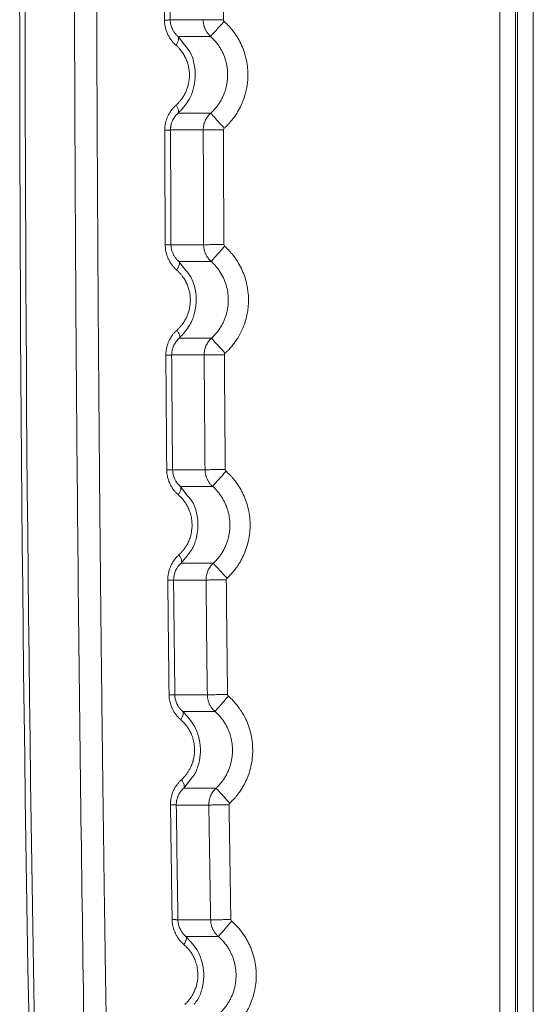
# Model space of a CAD drawing. Header units: millimetres. Extents: x 0 to 594, y 0 to 420.
# Tile 38 of 76: x 63 to 77, y 298 to 324. Entities that reach past the tile are written whole.
import ezdxf

# ---------------------------------------------------------------- set-up
doc = ezdxf.new("R2010")
doc.units = ezdxf.units.MM

msp = doc.modelspace()

# ---------------------------------------------------------------- linework, layer by layer
at = {"color": 7, "linetype": 'Continuous', "lineweight": 15}
for p, q in [((76.059, 352.309), (76.059, 240.307)), ((76.483, 352.309), (76.483, 240.307)), ((76.532, 352.309), (76.532, 240.307)), ((76.956, 352.309), (76.956, 240.304)), ((67.275, 323.779), (68.153, 323.779)), ((67.482, 323.332), (68.352, 323.332)), ((68.353, 321.288), (67.486, 321.288)), ((68.155, 320.842), (67.283, 320.842)), ((67.295, 317.783), (68.165, 317.783)), ((67.503, 317.338), (68.365, 317.338)), ((68.375, 315.291), (67.514, 315.291)), ((68.18, 314.844), (67.313, 314.844)), ((67.336, 311.786), (68.202, 311.786)), ((67.544, 311.342), (68.404, 311.342)), ((68.423, 309.294), (67.563, 309.294)), ((68.23, 308.847), (67.364, 308.847)), ((67.398, 305.789), (68.265, 305.788)), ((67.607, 305.345), (68.468, 305.345)), ((68.496, 303.298), (67.634, 303.298)), ((68.304, 302.85), (67.436, 302.85)), ((67.48, 299.79), (68.352, 299.79)), ((67.692, 299.348), (68.558, 299.348))]:
    msp.add_line(p, q, dxfattribs=at)
at = {"color": 8, "linetype": 'Continuous', "lineweight": 15}
for p, q in [((67.663, 323.096), (67.482, 323.332)), ((67.686, 317.1), (67.503, 317.338)), ((67.73, 311.103), (67.545, 311.343)), ((67.564, 309.293), (67.749, 309.53)), ((67.635, 303.297), (67.82, 303.536))]:
    msp.add_line(p, q, dxfattribs=at)
at = {"color": 7, "linetype": 'Continuous', "lineweight": 15, "flags": 128}
for points in [[(67.544, 311.342), (67.555, 311.327), (67.56, 311.307), (67.56, 311.283), (67.555, 311.255), (67.546, 311.223), (67.531, 311.19), (67.513, 311.154), (67.49, 311.118)], [(67.563, 309.294), (67.573, 309.309), (67.578, 309.329), (67.578, 309.353), (67.573, 309.381), (67.562, 309.412), (67.547, 309.446), (67.528, 309.481), (67.505, 309.516)], [(67.607, 305.345), (67.617, 305.331), (67.622, 305.312), (67.622, 305.288), (67.618, 305.261), (67.608, 305.23), (67.594, 305.197), (67.576, 305.162), (67.554, 305.126)], [(67.692, 299.348), (67.701, 299.334), (67.706, 299.315), (67.706, 299.292), (67.701, 299.266), (67.692, 299.236), (67.679, 299.203), (67.661, 299.169), (67.64, 299.134)]]:
    msp.add_lwpolyline(points, dxfattribs=at)
at = {"color": 7, "linetype": 'Continuous', "lineweight": 15}
for centre, radius, start, end in [((1563.407, 324.311), 1500.147, 179.304905, 182.063063), ((1563.407, 324.309), 1500, 179.358635, 182.063094)]:
    msp.add_arc(centre, radius, start, end, dxfattribs=at)
for points, knots in [([(66.156, 270.231), (66.15, 270.476), (66.136, 270.965), (66.116, 271.699), (66.096, 272.434), (66.076, 273.168), (66.056, 273.902), (66.037, 274.636), (66.018, 275.371), (65.999, 276.105), (65.981, 276.839), (65.962, 277.573), (65.944, 278.307), (65.926, 279.041), (65.909, 279.775), (65.892, 280.509), (65.875, 281.243), (65.858, 281.977), (65.841, 282.71), (65.825, 283.444), (65.809, 284.177), (65.793, 284.911), (65.778, 285.644), (65.762, 286.377), (65.747, 287.11), (65.733, 287.843), (65.718, 288.576), (65.704, 289.308), (65.69, 290.041), (65.676, 290.773), (65.663, 291.505), (65.649, 292.237), (65.636, 292.969), (65.624, 293.7), (65.611, 294.432), (65.599, 295.163), (65.587, 295.894), (65.575, 296.625), (65.564, 297.356), (65.552, 298.086), (65.541, 298.816), (65.531, 299.546), (65.52, 300.276), (65.51, 301.006), (65.5, 301.735), (65.49, 302.464), (65.481, 303.193), (65.472, 303.922), (65.463, 304.65), (65.454, 305.378), (65.446, 306.106), (65.437, 306.834), (65.429, 307.561), (65.422, 308.288), (65.414, 309.015), (65.407, 309.742), (65.4, 310.468), (65.393, 311.194), (65.387, 311.919), (65.381, 312.645), (65.375, 313.37), (65.369, 314.094), (65.364, 314.819), (65.358, 315.543), (65.353, 316.267), (65.349, 316.99), (65.344, 317.713), (65.34, 318.436), (65.336, 319.158), (65.332, 319.88), (65.329, 320.602), (65.325, 321.323), (65.322, 322.044), (65.32, 322.764), (65.317, 323.485), (65.315, 324.204), (65.313, 324.924), (65.311, 325.643), (65.309, 326.361), (65.308, 327.08), (65.307, 327.797), (65.306, 328.515), (65.306, 329.232), (65.305, 329.948), (65.305, 330.664), (65.305, 331.38), (65.305, 332.095), (65.306, 332.81), (65.307, 333.524), (65.308, 334.238), (65.309, 334.952), (65.311, 335.665), (65.313, 336.377), (65.315, 337.089), (65.317, 337.801), (65.319, 338.512), (65.322, 339.223), (65.325, 339.933), (65.328, 340.642), (65.331, 341.352), (65.335, 342.06), (65.339, 342.768), (65.343, 343.476), (65.347, 344.183), (65.352, 344.89), (65.356, 345.596), (65.361, 346.301), (65.367, 347.006), (65.372, 347.711), (65.378, 348.415), (65.384, 349.118), (65.39, 349.821), (65.396, 350.523), (65.402, 351.225), (65.409, 351.926), (65.416, 352.627), (65.423, 353.327), (65.431, 354.026), (65.438, 354.725), (65.446, 355.423), (65.454, 356.121), (65.462, 356.818), (65.471, 357.515), (65.48, 358.21), (65.488, 358.906), (65.498, 359.6), (65.507, 360.294), (65.516, 360.988), (65.526, 361.68), (65.536, 362.372), (65.546, 363.064), (65.557, 363.755), (65.567, 364.445), (65.574, 364.904), (65.578, 365.134)], [0, 0, 0, 0, 0.007776, 0.015549, 0.023319, 0.031086, 0.03885, 0.046611, 0.054369, 0.062125, 0.069877, 0.077626, 0.085373, 0.093116, 0.100856, 0.108593, 0.116328, 0.124059, 0.131787, 0.139512, 0.147234, 0.154953, 0.162669, 0.170382, 0.178092, 0.185798, 0.193502, 0.201202, 0.2089, 0.216594, 0.224285, 0.231973, 0.239658, 0.24734, 0.255018, 0.262694, 0.270366, 0.278036, 0.285702, 0.293365, 0.301025, 0.308682, 0.316336, 0.323987, 0.331635, 0.33928, 0.346921, 0.35456, 0.362195, 0.369828, 0.377457, 0.385083, 0.392706, 0.400326, 0.407943, 0.415557, 0.423168, 0.430776, 0.438381, 0.445983, 0.453582, 0.461177, 0.46877, 0.476359, 0.483946, 0.491529, 0.49911, 0.506687, 0.514261, 0.521832, 0.5294, 0.536965, 0.544527, 0.552086, 0.559642, 0.567195, 0.574744, 0.582291, 0.589834, 0.597375, 0.604912, 0.612446, 0.619977, 0.627506, 0.635031, 0.642553, 0.650071, 0.657587, 0.6651, 0.67261, 0.680116, 0.68762, 0.69512, 0.702618, 0.710112, 0.717603, 0.725092, 0.732577, 0.740059, 0.747538, 0.755014, 0.762487, 0.769957, 0.777424, 0.784887, 0.792348, 0.799806, 0.80726, 0.814712, 0.82216, 0.829606, 0.837048, 0.844488, 0.851924, 0.859357, 0.866788, 0.874215, 0.881639, 0.88906, 0.896478, 0.903892, 0.911304, 0.918713, 0.926118, 0.93352, 0.940919, 0.948316, 0.955708, 0.963098, 0.970485, 0.977868, 0.985249, 0.992626, 1, 1, 1, 1]), ([(65.565, 270.352), (65.558, 270.581), (65.546, 271.038), (65.526, 271.724), (65.507, 272.41), (65.489, 273.097), (65.47, 273.783), (65.452, 274.47), (65.434, 275.158), (65.416, 275.845), (65.398, 276.533), (65.38, 277.22), (65.363, 277.908), (65.346, 278.597), (65.329, 279.285), (65.313, 279.974), (65.296, 280.663), (65.28, 281.352), (65.264, 282.042), (65.249, 282.731), (65.233, 283.421), (65.218, 284.111), (65.203, 284.802), (65.188, 285.492), (65.173, 286.183), (65.159, 286.874), (65.145, 287.565), (65.131, 288.256), (65.117, 288.948), (65.104, 289.64), (65.09, 290.332), (65.077, 291.025), (65.065, 291.717), (65.052, 292.41), (65.04, 293.103), (65.027, 293.796), (64.985, 296.284), (64.918, 300.568), (64.841, 306.648), (64.782, 312.724), (64.748, 317.693), (64.73, 321.554), (64.718, 325.18), (64.711, 329.686), (64.717, 335.032), (64.737, 340.339), (64.769, 345.513), (64.812, 350.582), (64.853, 354.345), (64.885, 356.889), (64.902, 358.229), (64.92, 359.57), (64.939, 360.913), (64.959, 362.258), (64.98, 363.604), (64.995, 364.502), (65.002, 364.951)], [0, 0, 0, 0, 0.0072862, 0.0145721, 0.0218578, 0.0291433, 0.0364287, 0.0437141, 0.0509995, 0.0582848, 0.0655703, 0.0728559, 0.0801416, 0.0874276, 0.0947138, 0.1020003, 0.1092872, 0.1165745, 0.1238622, 0.1311505, 0.1384392, 0.1457286, 0.1530185, 0.1603092, 0.1676005, 0.1748927, 0.1821856, 0.1894795, 0.1967742, 0.2040699, 0.2113665, 0.2186643, 0.2259631, 0.233263, 0.2405642, 0.2478665, 0.2551702, 0.3191862, 0.383115, 0.4469873, 0.5108338, 0.5398617, 0.5688538, 0.6253218, 0.6822567, 0.738031, 0.7935381, 0.8466101, 0.8994481, 0.9137154, 0.9280145, 0.9423457, 0.9567095, 0.9711063, 0.9855363, 1, 1, 1, 1]), ([(65.565, 270.352), (65.558, 270.581), (65.546, 271.038), (65.526, 271.724), (65.507, 272.41), (65.489, 273.097), (65.47, 273.783), (65.452, 274.47), (65.434, 275.158), (65.416, 275.845), (65.398, 276.533), (65.38, 277.22), (65.363, 277.908), (65.346, 278.597), (65.329, 279.285), (65.313, 279.974), (65.296, 280.663), (65.28, 281.352), (65.264, 282.042), (65.249, 282.731), (65.233, 283.421), (65.218, 284.111), (65.203, 284.802), (65.188, 285.492), (65.173, 286.183), (65.159, 286.874), (65.145, 287.565), (65.131, 288.256), (65.117, 288.948), (65.104, 289.64), (65.09, 290.332), (65.077, 291.025), (65.065, 291.717), (65.052, 292.41), (65.04, 293.103), (65.027, 293.796), (64.985, 296.284), (64.918, 300.568), (64.841, 306.648), (64.782, 312.724), (64.748, 317.693), (64.73, 321.554), (64.718, 325.18), (64.711, 329.686), (64.717, 335.032), (64.737, 340.339), (64.769, 345.513), (64.812, 350.582), (64.853, 354.345), (64.885, 356.889), (64.902, 358.229), (64.92, 359.57), (64.939, 360.913), (64.959, 362.258), (64.98, 363.604), (64.995, 364.502), (65.002, 364.951)], [0, 0, 0, 0, 0.0072862, 0.0145721, 0.0218578, 0.0291433, 0.0364287, 0.0437141, 0.0509995, 0.0582848, 0.0655703, 0.0728559, 0.0801416, 0.0874276, 0.0947138, 0.1020003, 0.1092872, 0.1165745, 0.1238622, 0.1311505, 0.1384392, 0.1457286, 0.1530185, 0.1603092, 0.1676005, 0.1748927, 0.1821856, 0.1894795, 0.1967742, 0.2040699, 0.2113665, 0.2186643, 0.2259631, 0.233263, 0.2405642, 0.2478665, 0.2551702, 0.3191862, 0.383115, 0.4469873, 0.5108338, 0.5398617, 0.5688538, 0.6253218, 0.6822567, 0.738031, 0.7935381, 0.8466101, 0.8994481, 0.9137154, 0.9280145, 0.9423457, 0.9567095, 0.9711063, 0.9855363, 1, 1, 1, 1]), ([(67.122, 323.766), (67.121, 324.022), (67.12, 324.532), (67.12, 325.297), (67.119, 326.062), (67.119, 326.571), (67.119, 326.825)], [0, 0, 0, 0, 0.2504, 0.500533, 0.7504, 1, 1, 1, 1]), ([(67.275, 323.779), (67.273, 323.776), (67.255, 323.773), (67.216, 323.77), (67.202, 323.77), (67.166, 323.768), (67.145, 323.767), (67.122, 323.766)], [0, 0, 0, 0, 0.5, 0.5, 0.75, 0.75, 1, 1, 1, 1]), ([(67.427, 323.097), (67.416, 323.107), (67.395, 323.126), (67.364, 323.157), (67.336, 323.188), (67.299, 323.233), (67.256, 323.296), (67.21, 323.38), (67.172, 323.47), (67.146, 323.555), (67.131, 323.631), (67.123, 323.698), (67.122, 323.743), (67.122, 323.766)], [0, 0, 0, 0, 0.060559, 0.119573, 0.177164, 0.23346, 0.357306, 0.483469, 0.615122, 0.741461, 0.826982, 0.912938, 1, 1, 1, 1]), ([(67.482, 323.332), (67.474, 323.34), (67.457, 323.354), (67.434, 323.378), (67.411, 323.404), (67.39, 323.431), (67.371, 323.459), (67.353, 323.489), (67.331, 323.529), (67.309, 323.58), (67.292, 323.637), (67.282, 323.689), (67.276, 323.733), (67.276, 323.764), (67.275, 323.779)], [0, 0, 0, 0, 0.072325, 0.144272, 0.215834, 0.287008, 0.357742, 0.427994, 0.497751, 0.626012, 0.752873, 0.835719, 0.918033, 1, 1, 1, 1]), ([(68.153, 323.779), (68.155, 323.779), (68.168, 323.779), (68.223, 323.779), (68.265, 323.779), (68.369, 323.779), (68.432, 323.779), (68.562, 323.779), (68.63, 323.779), (68.692, 323.779)], [0, 0, 0, 0, 0.25, 0.25, 0.5, 0.5, 0.75, 0.75, 1, 1, 1, 1]), ([(68.352, 323.332), (68.343, 323.34), (68.326, 323.356), (68.302, 323.382), (68.28, 323.409), (68.259, 323.436), (68.241, 323.465), (68.224, 323.495), (68.209, 323.525), (68.195, 323.556), (68.184, 323.587), (68.174, 323.619), (68.166, 323.651), (68.16, 323.683), (68.156, 323.715), (68.153, 323.747), (68.153, 323.768), (68.153, 323.779)], [0, 0, 0, 0, 0.070009, 0.139541, 0.208595, 0.277172, 0.345271, 0.412892, 0.480037, 0.546703, 0.612892, 0.678604, 0.743838, 0.808595, 0.872874, 0.936676, 1, 1, 1, 1]), ([(68.352, 323.332), (68.353, 323.333), (68.361, 323.343), (68.398, 323.383), (68.425, 323.414), (68.495, 323.492), (68.537, 323.539), (68.625, 323.637), (68.67, 323.687), (68.712, 323.734)], [0, 0, 0, 0, 0.25, 0.25, 0.5, 0.5, 0.75, 0.75, 1, 1, 1, 1]), ([(68.715, 320.887), (68.724, 320.895), (68.747, 320.917), (68.791, 320.96), (68.848, 321.018), (68.908, 321.088), (68.986, 321.188), (69.077, 321.324), (69.182, 321.523), (69.272, 321.761), (69.333, 322.038), (69.355, 322.37), (69.319, 322.679), (69.24, 322.951), (69.16, 323.142), (69.063, 323.318), (68.973, 323.45), (68.895, 323.547), (68.829, 323.621), (68.768, 323.683), (68.725, 323.722), (68.712, 323.734)], [0, 0, 0, 0, 0.011075, 0.030196, 0.057364, 0.086991, 0.115947, 0.176782, 0.239819, 0.326186, 0.414362, 0.503635, 0.637199, 0.703094, 0.767847, 0.830671, 0.890306, 0.918074, 0.946352, 0.983204, 1, 1, 1, 1]), ([(67.482, 323.332), (67.492, 323.322), (67.497, 323.309), (67.501, 323.277), (67.499, 323.258), (67.49, 323.22), (67.483, 323.198), (67.46, 323.15), (67.445, 323.124), (67.427, 323.097)], [0, 0, 0, 0, 0.25, 0.25, 0.5, 0.5, 0.75, 0.75, 1, 1, 1, 1]), ([(68.353, 321.288), (68.366, 321.3), (68.392, 321.324), (68.429, 321.362), (68.465, 321.401), (68.499, 321.441), (68.531, 321.482), (68.561, 321.524), (68.59, 321.567), (68.616, 321.611), (68.641, 321.656), (68.665, 321.701), (68.686, 321.747), (68.706, 321.793), (68.724, 321.84), (68.74, 321.887), (68.754, 321.935), (68.766, 321.983), (68.777, 322.031), (68.786, 322.079), (68.793, 322.127), (68.799, 322.175), (68.803, 322.224), (68.805, 322.272), (68.806, 322.334), (68.803, 322.41), (68.793, 322.501), (68.777, 322.592), (68.756, 322.682), (68.727, 322.772), (68.693, 322.86), (68.652, 322.946), (68.604, 323.03), (68.551, 323.112), (68.491, 323.19), (68.425, 323.264), (68.376, 323.309), (68.352, 323.332)], [0, 0, 0, 0, 0.023089, 0.046082, 0.06897, 0.091746, 0.114405, 0.136946, 0.159373, 0.181687, 0.203893, 0.22599, 0.247981, 0.269868, 0.29165, 0.31333, 0.334909, 0.356385, 0.377761, 0.399034, 0.420205, 0.441274, 0.462239, 0.483101, 0.503861, 0.54313, 0.582772, 0.622784, 0.663163, 0.70391, 0.745027, 0.786522, 0.828406, 0.870689, 0.913392, 0.956511, 1, 1, 1, 1]), ([(67.43, 321.501), (67.44, 321.51), (67.46, 321.528), (67.489, 321.557), (67.517, 321.587), (67.543, 321.618), (67.582, 321.666), (67.629, 321.734), (67.68, 321.826), (67.722, 321.923), (67.765, 322.059), (67.795, 322.247), (67.783, 322.445), (67.745, 322.604), (67.703, 322.719), (67.65, 322.827), (67.593, 322.915), (67.536, 322.987), (67.484, 323.045), (67.446, 323.08), (67.427, 323.097)], [0, 0, 0, 0, 0.023575, 0.046939, 0.070128, 0.093176, 0.11612, 0.174169, 0.231809, 0.289729, 0.34729, 0.462468, 0.596118, 0.662862, 0.730315, 0.797141, 0.864885, 0.909381, 0.954341, 1, 1, 1, 1]), ([(67.486, 321.288), (67.589, 321.399), (67.762, 321.584), (67.899, 321.922), (67.956, 322.243), (67.928, 322.582), (67.839, 322.891), (67.713, 323.037), (67.663, 323.096)], [0, 0, 0, 0, 0.228084, 0.382915, 0.534272, 0.705139, 0.882441, 1, 1, 1, 1]), ([(67.129, 320.832), (67.129, 320.845), (67.129, 320.873), (67.132, 320.914), (67.136, 320.954), (67.143, 320.995), (67.151, 321.034), (67.161, 321.074), (67.174, 321.113), (67.188, 321.152), (67.204, 321.191), (67.229, 321.244), (67.265, 321.309), (67.315, 321.381), (67.37, 321.445), (67.41, 321.482), (67.43, 321.501)], [0, 0, 0, 0, 0.0532708, 0.1061698, 0.1588478, 0.2114575, 0.2641524, 0.3170851, 0.3704061, 0.4242628, 0.478798, 0.5341495, 0.6557995, 0.7764659, 0.8858212, 1, 1, 1, 1]), ([(67.486, 321.288), (67.494, 321.296), (67.498, 321.308), (67.501, 321.337), (67.498, 321.353), (67.489, 321.387), (67.482, 321.407), (67.461, 321.451), (67.447, 321.476), (67.43, 321.501)], [0, 0, 0, 0, 0.25, 0.25, 0.5, 0.5, 0.75, 0.75, 1, 1, 1, 1]), ([(67.283, 320.842), (67.283, 320.852), (67.283, 320.872), (67.285, 320.903), (67.289, 320.934), (67.295, 320.964), (67.302, 320.994), (67.311, 321.023), (67.321, 321.052), (67.332, 321.08), (67.35, 321.117), (67.375, 321.161), (67.409, 321.209), (67.446, 321.252), (67.473, 321.276), (67.486, 321.288)], [0, 0, 0, 0, 0.057639, 0.115236, 0.172856, 0.230575, 0.288457, 0.346548, 0.404876, 0.463456, 0.522293, 0.644563, 0.768246, 0.883545, 1, 1, 1, 1]), ([(68.155, 320.842), (68.155, 320.842), (68.155, 320.862), (68.157, 320.903), (68.166, 320.963), (68.182, 321.023), (68.204, 321.081), (68.232, 321.138), (68.266, 321.192), (68.306, 321.243), (68.337, 321.273), (68.353, 321.288)], [0, 0, 0, 0, 0.002362, 0.12132, 0.24192, 0.364162, 0.488046, 0.613572, 0.74074, 0.869549, 1, 1, 1, 1]), ([(68.353, 321.288), (68.354, 321.287), (68.363, 321.278), (68.399, 321.237), (68.427, 321.207), (68.497, 321.129), (68.539, 321.082), (68.627, 320.984), (68.673, 320.934), (68.715, 320.887)], [0, 0, 0, 0, 0.25, 0.25, 0.5, 0.5, 0.75, 0.75, 1, 1, 1, 1]), ([(67.283, 320.842), (67.281, 320.84), (67.266, 320.838), (67.211, 320.834), (67.172, 320.833), (67.129, 320.832)], [0, 0, 0, 0, 0.5, 0.5, 1, 1, 1, 1]), ([(67.141, 317.775), (67.14, 318.03), (67.138, 318.54), (67.134, 319.304), (67.131, 320.068), (67.13, 320.577), (67.129, 320.832)], [0, 0, 0, 0, 0.250268, 0.500357, 0.750268, 1, 1, 1, 1]), ([(68.155, 320.842), (68.158, 320.842), (68.171, 320.842), (68.226, 320.842), (68.268, 320.842), (68.373, 320.842), (68.435, 320.842), (68.566, 320.843), (68.633, 320.843), (68.695, 320.843)], [0, 0, 0, 0, 0.25, 0.25, 0.5, 0.5, 0.75, 0.75, 1, 1, 1, 1]), ([(68.165, 317.783), (68.163, 318.292), (68.159, 319.312), (68.157, 320.332), (68.155, 320.842)], [0, 0, 0, 0, 0.499991, 1, 1, 1, 1]), ([(67.295, 317.783), (67.294, 317.781), (67.275, 317.78), (67.236, 317.778), (67.222, 317.777), (67.186, 317.776), (67.165, 317.775), (67.141, 317.775)], [0, 0, 0, 0, 0.5, 0.5, 0.75, 0.75, 1, 1, 1, 1]), ([(67.448, 317.108), (67.437, 317.118), (67.416, 317.137), (67.386, 317.167), (67.358, 317.198), (67.321, 317.242), (67.278, 317.304), (67.232, 317.387), (67.193, 317.477), (67.167, 317.562), (67.152, 317.638), (67.143, 317.706), (67.142, 317.752), (67.141, 317.775)], [0, 0, 0, 0, 0.05984, 0.118205, 0.175215, 0.230997, 0.353997, 0.479016, 0.610544, 0.737269, 0.824242, 0.911585, 1, 1, 1, 1]), ([(67.503, 317.338), (67.494, 317.345), (67.478, 317.359), (67.455, 317.383), (67.433, 317.408), (67.412, 317.435), (67.392, 317.463), (67.374, 317.492), (67.353, 317.532), (67.331, 317.583), (67.313, 317.64), (67.303, 317.692), (67.297, 317.737), (67.296, 317.767), (67.295, 317.783)], [0, 0, 0, 0, 0.071612, 0.142843, 0.21369, 0.284143, 0.354154, 0.423692, 0.492754, 0.621131, 0.748158, 0.83251, 0.916389, 1, 1, 1, 1]), ([(68.165, 317.783), (68.167, 317.783), (68.18, 317.783), (68.235, 317.783), (68.277, 317.783), (68.382, 317.784), (68.444, 317.784), (68.575, 317.784), (68.642, 317.785), (68.704, 317.785)], [0, 0, 0, 0, 0.25, 0.25, 0.5, 0.5, 0.75, 0.75, 1, 1, 1, 1]), ([(68.365, 317.338), (68.356, 317.346), (68.339, 317.361), (68.315, 317.387), (68.293, 317.414), (68.273, 317.441), (68.254, 317.47), (68.237, 317.499), (68.221, 317.53), (68.208, 317.56), (68.196, 317.591), (68.187, 317.623), (68.179, 317.655), (68.173, 317.687), (68.168, 317.719), (68.165, 317.751), (68.165, 317.772), (68.165, 317.783)], [0, 0, 0, 0, 0.070008, 0.139539, 0.208592, 0.277168, 0.345267, 0.412888, 0.480032, 0.546699, 0.612888, 0.6786, 0.743835, 0.808592, 0.872872, 0.936675, 1, 1, 1, 1]), ([(68.365, 317.338), (68.366, 317.339), (68.375, 317.348), (68.411, 317.389), (68.438, 317.42), (68.508, 317.498), (68.55, 317.545), (68.637, 317.643), (68.683, 317.693), (68.724, 317.74)], [0, 0, 0, 0, 0.25, 0.25, 0.5, 0.5, 0.75, 0.75, 1, 1, 1, 1]), ([(68.739, 314.892), (68.747, 314.899), (68.775, 314.925), (68.832, 314.981), (68.906, 315.063), (68.984, 315.161), (69.06, 315.27), (69.147, 315.418), (69.252, 315.644), (69.32, 315.882), (69.356, 316.122), (69.365, 316.297), (69.355, 316.516), (69.322, 316.729), (69.256, 316.954), (69.175, 317.146), (69.078, 317.323), (68.987, 317.456), (68.909, 317.553), (68.842, 317.627), (68.78, 317.69), (68.738, 317.728), (68.724, 317.74)], [0, 0, 0, 0, 0.010255, 0.035272, 0.075049, 0.11354, 0.152025, 0.199973, 0.273433, 0.38485, 0.430555, 0.499911, 0.548654, 0.635039, 0.7016, 0.766841, 0.829981, 0.889864, 0.917837, 0.946145, 0.983088, 1, 1, 1, 1]), ([(67.503, 317.338), (67.512, 317.328), (67.517, 317.315), (67.521, 317.284), (67.519, 317.266), (67.51, 317.229), (67.502, 317.208), (67.48, 317.16), (67.465, 317.134), (67.448, 317.108)], [0, 0, 0, 0, 0.25, 0.25, 0.5, 0.5, 0.75, 0.75, 1, 1, 1, 1]), ([(68.375, 315.291), (68.388, 315.303), (68.414, 315.327), (68.45, 315.364), (68.486, 315.403), (68.519, 315.443), (68.551, 315.484), (68.581, 315.526), (68.609, 315.569), (68.635, 315.612), (68.66, 315.657), (68.683, 315.702), (68.704, 315.747), (68.724, 315.794), (68.741, 315.84), (68.757, 315.887), (68.771, 315.934), (68.784, 315.982), (68.794, 316.03), (68.803, 316.078), (68.811, 316.126), (68.816, 316.173), (68.82, 316.221), (68.822, 316.269), (68.823, 316.367), (68.812, 316.516), (68.768, 316.712), (68.695, 316.903), (68.615, 317.046), (68.542, 317.147), (68.489, 317.213), (68.43, 317.277), (68.387, 317.317), (68.365, 317.338)], [0, 0, 0, 0, 0.022901, 0.045708, 0.068414, 0.091011, 0.113494, 0.135862, 0.158119, 0.180265, 0.202305, 0.22424, 0.246072, 0.2678, 0.289428, 0.310956, 0.332384, 0.353714, 0.374945, 0.396076, 0.417108, 0.438041, 0.458873, 0.479604, 0.500235, 0.586272, 0.673354, 0.761474, 0.850696, 0.886569, 0.923422, 0.961243, 1, 1, 1, 1]), ([(67.457, 315.508), (67.467, 315.517), (67.487, 315.536), (67.516, 315.565), (67.544, 315.595), (67.57, 315.626), (67.608, 315.675), (67.655, 315.744), (67.706, 315.836), (67.747, 315.934), (67.79, 316.071), (67.819, 316.26), (67.806, 316.457), (67.767, 316.617), (67.725, 316.731), (67.671, 316.839), (67.614, 316.927), (67.557, 316.998), (67.505, 317.056), (67.467, 317.091), (67.448, 317.108)], [0, 0, 0, 0, 0.023763, 0.047315, 0.070689, 0.093923, 0.117051, 0.175571, 0.233662, 0.292057, 0.350047, 0.466095, 0.598901, 0.665227, 0.732196, 0.798573, 0.865832, 0.91002, 0.954664, 1, 1, 1, 1]), ([(67.514, 315.291), (67.617, 315.402), (67.79, 315.589), (67.925, 315.93), (67.98, 316.253), (67.95, 316.591), (67.86, 316.899), (67.735, 317.043), (67.686, 317.1)], [0, 0, 0, 0, 0.229506, 0.385869, 0.53813, 0.709045, 0.885571, 1, 1, 1, 1]), ([(67.159, 314.838), (67.159, 314.852), (67.159, 314.879), (67.162, 314.92), (67.166, 314.96), (67.172, 315), (67.18, 315.04), (67.19, 315.079), (67.202, 315.118), (67.216, 315.156), (67.231, 315.195), (67.256, 315.248), (67.292, 315.314), (67.342, 315.386), (67.397, 315.451), (67.436, 315.489), (67.457, 315.508)], [0, 0, 0, 0, 0.0526509, 0.1049796, 0.1571328, 0.2092587, 0.2615056, 0.3140208, 0.3669496, 0.4204335, 0.47461, 0.5296113, 0.6523674, 0.7738566, 0.8844028, 1, 1, 1, 1]), ([(67.514, 315.291), (67.522, 315.299), (67.527, 315.312), (67.529, 315.341), (67.527, 315.358), (67.518, 315.393), (67.51, 315.413), (67.488, 315.458), (67.474, 315.483), (67.457, 315.508)], [0, 0, 0, 0, 0.25, 0.25, 0.5, 0.5, 0.75, 0.75, 1, 1, 1, 1]), ([(67.313, 314.844), (67.313, 314.854), (67.313, 314.874), (67.315, 314.905), (67.319, 314.935), (67.325, 314.965), (67.331, 314.995), (67.34, 315.024), (67.35, 315.052), (67.361, 315.08), (67.378, 315.117), (67.403, 315.162), (67.437, 315.21), (67.474, 315.254), (67.501, 315.278), (67.514, 315.291)], [0, 0, 0, 0, 0.056946, 0.113891, 0.1709, 0.228044, 0.28538, 0.342944, 0.400759, 0.458834, 0.51717, 0.640519, 0.765313, 0.882073, 1, 1, 1, 1]), ([(68.18, 314.844), (68.18, 314.845), (68.18, 314.866), (68.182, 314.907), (68.191, 314.967), (68.206, 315.026), (68.227, 315.085), (68.255, 315.141), (68.289, 315.195), (68.329, 315.245), (68.36, 315.275), (68.375, 315.291)], [0, 0, 0, 0, 0.0073876, 0.1259522, 0.2460917, 0.3678061, 0.4910953, 0.6159594, 0.7423982, 0.8704118, 1, 1, 1, 1]), ([(68.375, 315.291), (68.376, 315.29), (68.385, 315.28), (68.421, 315.24), (68.449, 315.209), (68.52, 315.132), (68.563, 315.085), (68.651, 314.988), (68.697, 314.938), (68.739, 314.892)], [0, 0, 0, 0, 0.25, 0.25, 0.5, 0.5, 0.75, 0.75, 1, 1, 1, 1]), ([(67.313, 314.844), (67.311, 314.843), (67.296, 314.842), (67.241, 314.84), (67.202, 314.839), (67.159, 314.838)], [0, 0, 0, 0, 0.5, 0.5, 1, 1, 1, 1]), ([(67.182, 311.783), (67.18, 312.038), (67.176, 312.547), (67.17, 313.311), (67.164, 314.075), (67.16, 314.584), (67.159, 314.838)], [0, 0, 0, 0, 0.2501037, 0.5001381, 0.7501035, 1, 1, 1, 1]), ([(68.18, 314.844), (68.182, 314.844), (68.196, 314.844), (68.251, 314.844), (68.292, 314.844), (68.397, 314.845), (68.46, 314.846), (68.59, 314.846), (68.657, 314.847), (68.72, 314.847)], [0, 0, 0, 0, 0.25, 0.25, 0.5, 0.5, 0.75, 0.75, 1, 1, 1, 1]), ([(68.202, 311.786), (68.198, 312.296), (68.19, 313.315), (68.183, 314.334), (68.18, 314.844)], [0, 0, 0, 0, 0.5000604, 1, 1, 1, 1]), ([(67.336, 311.786), (67.334, 311.786), (67.316, 311.785), (67.277, 311.784), (67.263, 311.784), (67.227, 311.784), (67.206, 311.783), (67.182, 311.783)], [0, 0, 0, 0, 0.5, 0.5, 0.75, 0.75, 1, 1, 1, 1]), ([(67.49, 311.118), (67.479, 311.127), (67.458, 311.147), (67.427, 311.177), (67.398, 311.209), (67.36, 311.256), (67.316, 311.319), (67.269, 311.403), (67.232, 311.493), (67.207, 311.578), (67.192, 311.653), (67.184, 311.718), (67.183, 311.761), (67.182, 311.783)], [0, 0, 0, 0, 0.060157, 0.119726, 0.178841, 0.23764, 0.365071, 0.490344, 0.619569, 0.748107, 0.832187, 0.915953, 1, 1, 1, 1]), ([(67.544, 311.342), (67.484, 311.394), (67.432, 311.46), (67.358, 311.612), (67.337, 311.699), (67.336, 311.786)], [0, 0, 0, 0, 0.5, 0.5, 1, 1, 1, 1]), ([(68.202, 311.786), (68.204, 311.786), (68.218, 311.786), (68.273, 311.786), (68.314, 311.787), (68.419, 311.788), (68.482, 311.788), (68.612, 311.789), (68.679, 311.79), (68.742, 311.79)], [0, 0, 0, 0, 0.25, 0.25, 0.5, 0.5, 0.75, 0.75, 1, 1, 1, 1]), ([(68.404, 311.342), (68.395, 311.35), (68.378, 311.366), (68.354, 311.391), (68.332, 311.418), (68.311, 311.445), (68.292, 311.474), (68.275, 311.503), (68.26, 311.533), (68.246, 311.564), (68.235, 311.595), (68.225, 311.626), (68.217, 311.658), (68.21, 311.69), (68.206, 311.722), (68.203, 311.754), (68.202, 311.775), (68.202, 311.786)], [0, 0, 0, 0, 0.070024, 0.139569, 0.208634, 0.27722, 0.345325, 0.412951, 0.480098, 0.546765, 0.612952, 0.678659, 0.743886, 0.808634, 0.872903, 0.936691, 1, 1, 1, 1]), ([(68.404, 311.342), (68.405, 311.343), (68.413, 311.353), (68.449, 311.393), (68.477, 311.424), (68.546, 311.503), (68.588, 311.55), (68.675, 311.648), (68.72, 311.699), (68.762, 311.746)], [0, 0, 0, 0, 0.25, 0.25, 0.5, 0.5, 0.75, 0.75, 1, 1, 1, 1]), ([(68.789, 308.897), (68.804, 308.911), (68.834, 308.939), (68.877, 308.983), (68.919, 309.028), (68.958, 309.074), (68.996, 309.121), (69.036, 309.174), (69.084, 309.241), (69.152, 309.349), (69.231, 309.499), (69.307, 309.689), (69.364, 309.894), (69.4, 310.112), (69.409, 310.337), (69.393, 310.562), (69.339, 310.847), (69.241, 311.11), (69.109, 311.343), (69.018, 311.472), (68.94, 311.567), (68.876, 311.637), (68.817, 311.696), (68.776, 311.733), (68.762, 311.746)], [0, 0, 0, 0, 0.019431, 0.038676, 0.057735, 0.076607, 0.095293, 0.113791, 0.139191, 0.172553, 0.233388, 0.297055, 0.363671, 0.432596, 0.503081, 0.573689, 0.64298, 0.774341, 0.833087, 0.893314, 0.921993, 0.947853, 0.982228, 1, 1, 1, 1]), ([(68.424, 309.293), (68.437, 309.306), (68.463, 309.331), (68.501, 309.37), (68.536, 309.41), (68.57, 309.452), (68.602, 309.495), (68.633, 309.538), (68.661, 309.583), (68.688, 309.628), (68.713, 309.675), (68.736, 309.722), (68.757, 309.769), (68.776, 309.817), (68.794, 309.865), (68.809, 309.914), (68.823, 309.963), (68.834, 310.013), (68.844, 310.062), (68.852, 310.112), (68.859, 310.161), (68.863, 310.211), (68.866, 310.26), (68.867, 310.324), (68.864, 310.402), (68.855, 310.494), (68.839, 310.587), (68.817, 310.679), (68.789, 310.77), (68.753, 310.861), (68.711, 310.949), (68.663, 311.035), (68.608, 311.118), (68.547, 311.197), (68.479, 311.273), (68.43, 311.32), (68.405, 311.343)], [0, 0, 0, 0, 0.023624, 0.047138, 0.070542, 0.093837, 0.117022, 0.140098, 0.163065, 0.185922, 0.20867, 0.231308, 0.253838, 0.276258, 0.29857, 0.320772, 0.342865, 0.36485, 0.386726, 0.408493, 0.430151, 0.451701, 0.473142, 0.494475, 0.534342, 0.574618, 0.615305, 0.656401, 0.697909, 0.739828, 0.782159, 0.824902, 0.868057, 0.911625, 0.955606, 1, 1, 1, 1]), ([(67.505, 309.516), (67.515, 309.526), (67.535, 309.545), (67.564, 309.574), (67.592, 309.605), (67.63, 309.65), (67.677, 309.712), (67.732, 309.804), (67.782, 309.911), (67.827, 310.046), (67.849, 310.165), (67.858, 310.29), (67.855, 310.406), (67.834, 310.546), (67.801, 310.655), (67.769, 310.737), (67.735, 310.809), (67.688, 310.892), (67.626, 310.978), (67.56, 311.054), (67.513, 311.096), (67.49, 311.118)], [0, 0, 0, 0, 0.024055, 0.04792, 0.071631, 0.095222, 0.149367, 0.202994, 0.274144, 0.344529, 0.435029, 0.469466, 0.545599, 0.622209, 0.696597, 0.731447, 0.766143, 0.828172, 0.890916, 0.944958, 1, 1, 1, 1]), ([(67.749, 309.53), (67.784, 309.572), (67.886, 309.691), (67.973, 309.946), (68.027, 310.263), (67.994, 310.597), (67.905, 310.9), (67.78, 311.044), (67.73, 311.103)], [0, 0, 0, 0, 0.098626, 0.281047, 0.462636, 0.657986, 0.861131, 1, 1, 1, 1]), ([(67.21, 308.846), (67.21, 308.859), (67.21, 308.885), (67.212, 308.923), (67.216, 308.962), (67.221, 309), (67.232, 309.057), (67.253, 309.134), (67.289, 309.225), (67.334, 309.31), (67.385, 309.387), (67.442, 309.457), (67.484, 309.496), (67.505, 309.516)], [0, 0, 0, 0, 0.049785, 0.0994, 0.148967, 0.19861, 0.248452, 0.377154, 0.506732, 0.63275, 0.761182, 0.879621, 1, 1, 1, 1]), ([(67.364, 308.847), (67.363, 308.934), (67.382, 309.021), (67.453, 309.174), (67.504, 309.241), (67.563, 309.294)], [0, 0, 0, 0, 0.5, 0.5, 1, 1, 1, 1]), ([(68.23, 308.847), (68.23, 308.849), (68.229, 308.87), (68.231, 308.912), (68.24, 308.972), (68.255, 309.031), (68.277, 309.089), (68.304, 309.145), (68.338, 309.198), (68.377, 309.249), (68.407, 309.279), (68.423, 309.294)], [0, 0, 0, 0, 0.012403, 0.130539, 0.250193, 0.371365, 0.494055, 0.618264, 0.743991, 0.871237, 1, 1, 1, 1]), ([(68.423, 309.294), (68.424, 309.293), (68.433, 309.283), (68.469, 309.244), (68.497, 309.213), (68.568, 309.136), (68.611, 309.089), (68.7, 308.993), (68.746, 308.943), (68.789, 308.897)], [0, 0, 0, 0, 0.25, 0.25, 0.5, 0.5, 0.75, 0.75, 1, 1, 1, 1]), ([(67.364, 308.847), (67.362, 308.847), (67.347, 308.847), (67.292, 308.846), (67.253, 308.846), (67.21, 308.846)], [0, 0, 0, 0, 0.5, 0.5, 1, 1, 1, 1]), ([(67.244, 305.79), (67.241, 306.045), (67.235, 306.554), (67.226, 307.318), (67.218, 308.082), (67.212, 308.591), (67.21, 308.846)], [0, 0, 0, 0, 0.249989, 0.499985, 0.749989, 1, 1, 1, 1]), ([(68.23, 308.847), (68.232, 308.847), (68.245, 308.847), (68.3, 308.847), (68.342, 308.848), (68.447, 308.849), (68.51, 308.849), (68.64, 308.851), (68.707, 308.851), (68.769, 308.852)], [0, 0, 0, 0, 0.25, 0.25, 0.5, 0.5, 0.75, 0.75, 1, 1, 1, 1]), ([(68.265, 305.788), (68.258, 306.298), (68.246, 307.318), (68.235, 308.337), (68.23, 308.847)], [0, 0, 0, 0, 0.500016, 1, 1, 1, 1]), ([(67.554, 305.126), (67.544, 305.136), (67.523, 305.154), (67.493, 305.183), (67.466, 305.213), (67.429, 305.256), (67.386, 305.316), (67.344, 305.389), (67.312, 305.459), (67.288, 305.523), (67.268, 305.588), (67.255, 305.655), (67.246, 305.722), (67.244, 305.768), (67.244, 305.79)], [0, 0, 0, 0, 0.058093, 0.114879, 0.170474, 0.225001, 0.346012, 0.46826, 0.559787, 0.64927, 0.737352, 0.824707, 0.912026, 1, 1, 1, 1]), ([(67.398, 305.789), (67.396, 305.789), (67.378, 305.79), (67.346, 305.79), (67.339, 305.79), (67.324, 305.79), (67.315, 305.79), (67.288, 305.79), (67.267, 305.79), (67.244, 305.79)], [0, 0, 0, 0, 0.5, 0.5, 0.625, 0.625, 0.75, 0.75, 1, 1, 1, 1]), ([(67.607, 305.345), (67.599, 305.353), (67.583, 305.367), (67.56, 305.39), (67.538, 305.414), (67.518, 305.44), (67.498, 305.467), (67.48, 305.496), (67.461, 305.531), (67.441, 305.574), (67.422, 305.625), (67.409, 305.678), (67.4, 305.733), (67.399, 305.77), (67.398, 305.789)], [0, 0, 0, 0, 0.069898, 0.139413, 0.20855, 0.277284, 0.345578, 0.413425, 0.480846, 0.586098, 0.690486, 0.794081, 0.897123, 1, 1, 1, 1]), ([(68.265, 305.788), (68.267, 305.788), (68.28, 305.789), (68.335, 305.789), (68.377, 305.79), (68.481, 305.791), (68.544, 305.792), (68.674, 305.794), (68.742, 305.794), (68.804, 305.795)], [0, 0, 0, 0, 0.25, 0.25, 0.5, 0.5, 0.75, 0.75, 1, 1, 1, 1]), ([(68.468, 305.345), (68.46, 305.353), (68.442, 305.369), (68.418, 305.394), (68.396, 305.421), (68.375, 305.448), (68.356, 305.477), (68.339, 305.506), (68.323, 305.536), (68.31, 305.567), (68.298, 305.598), (68.288, 305.629), (68.28, 305.661), (68.273, 305.693), (68.268, 305.725), (68.265, 305.757), (68.265, 305.778), (68.265, 305.788)], [0, 0, 0, 0, 0.0700588, 0.1396331, 0.2087227, 0.2773278, 0.3454483, 0.4130841, 0.4802354, 0.5469021, 0.6130841, 0.6787816, 0.7439945, 0.8087228, 0.8729665, 0.9367255, 1, 1, 1, 1]), ([(68.468, 305.345), (68.469, 305.346), (68.478, 305.356), (68.513, 305.397), (68.541, 305.428), (68.61, 305.507), (68.652, 305.554), (68.738, 305.653), (68.783, 305.704), (68.825, 305.751)], [0, 0, 0, 0, 0.25, 0.25, 0.5, 0.5, 0.75, 0.75, 1, 1, 1, 1]), ([(68.863, 302.903), (68.879, 302.917), (68.908, 302.945), (68.949, 302.988), (68.986, 303.027), (69.017, 303.063), (69.045, 303.096), (69.068, 303.125), (69.087, 303.15), (69.111, 303.182), (69.151, 303.239), (69.218, 303.343), (69.298, 303.494), (69.372, 303.679), (69.43, 303.88), (69.467, 304.097), (69.478, 304.323), (69.464, 304.551), (69.422, 304.773), (69.357, 304.982), (69.28, 305.16), (69.21, 305.287), (69.154, 305.375), (69.099, 305.454), (69.036, 305.535), (68.965, 305.615), (68.897, 305.685), (68.849, 305.729), (68.825, 305.751)], [0, 0, 0, 0, 0.020013, 0.038348, 0.055004, 0.06998, 0.083276, 0.094893, 0.104831, 0.113091, 0.131675, 0.170325, 0.22913, 0.290971, 0.356395, 0.424936, 0.495912, 0.567594, 0.638239, 0.706765, 0.772161, 0.818827, 0.842582, 0.869752, 0.908391, 0.938933, 0.969469, 1, 1, 1, 1]), ([(67.82, 303.536), (67.855, 303.577), (67.955, 303.696), (68.042, 303.953), (68.094, 304.273), (68.061, 304.61), (67.926, 305.003), (67.728, 305.217), (67.608, 305.346)], [0, 0, 0, 0, 0.082041, 0.239005, 0.39399, 0.560629, 0.733293, 1, 1, 1, 1]), ([(68.497, 303.297), (68.51, 303.31), (68.536, 303.335), (68.573, 303.374), (68.608, 303.414), (68.642, 303.456), (68.674, 303.498), (68.704, 303.542), (68.732, 303.586), (68.759, 303.632), (68.783, 303.678), (68.806, 303.724), (68.827, 303.771), (68.846, 303.819), (68.863, 303.867), (68.879, 303.916), (68.892, 303.965), (68.904, 304.014), (68.913, 304.063), (68.921, 304.112), (68.928, 304.162), (68.932, 304.211), (68.934, 304.26), (68.936, 304.324), (68.933, 304.402), (68.924, 304.495), (68.908, 304.588), (68.886, 304.68), (68.857, 304.772), (68.821, 304.863), (68.779, 304.951), (68.73, 305.037), (68.674, 305.121), (68.612, 305.2), (68.544, 305.277), (68.494, 305.323), (68.469, 305.346)], [0, 0, 0, 0, 0.02349, 0.046872, 0.070146, 0.093311, 0.116368, 0.139316, 0.162156, 0.184888, 0.207512, 0.230027, 0.252435, 0.274735, 0.296927, 0.319011, 0.340987, 0.362855, 0.384616, 0.406269, 0.427815, 0.449253, 0.470583, 0.491807, 0.53188, 0.572366, 0.613265, 0.654577, 0.696303, 0.738442, 0.780997, 0.823966, 0.867351, 0.911151, 0.955367, 1, 1, 1, 1]), ([(67.575, 303.526), (67.586, 303.537), (67.609, 303.558), (67.642, 303.592), (67.673, 303.628), (67.71, 303.674), (67.752, 303.732), (67.803, 303.818), (67.852, 303.924), (67.903, 304.081), (67.926, 304.242), (67.922, 304.415), (67.9, 304.559), (67.858, 304.695), (67.808, 304.806), (67.754, 304.899), (67.701, 304.973), (67.65, 305.033), (67.604, 305.082), (67.571, 305.111), (67.554, 305.126)], [0, 0, 0, 0, 0.027616, 0.05497, 0.082114, 0.1091, 0.156534, 0.203689, 0.277339, 0.350088, 0.473316, 0.539031, 0.627205, 0.707098, 0.770042, 0.827123, 0.884803, 0.922781, 0.961128, 1, 1, 1, 1]), ([(67.281, 302.854), (67.281, 302.868), (67.281, 302.895), (67.284, 302.937), (67.288, 302.977), (67.294, 303.018), (67.305, 303.076), (67.327, 303.153), (67.364, 303.243), (67.409, 303.327), (67.459, 303.401), (67.514, 303.468), (67.554, 303.506), (67.575, 303.526)], [0, 0, 0, 0, 0.053243, 0.10603, 0.158509, 0.210831, 0.26315, 0.389775, 0.521429, 0.64625, 0.769275, 0.881893, 1, 1, 1, 1]), ([(67.634, 303.298), (67.643, 303.308), (67.648, 303.321), (67.651, 303.352), (67.649, 303.37), (67.639, 303.406), (67.631, 303.428), (67.608, 303.475), (67.593, 303.5), (67.575, 303.526)], [0, 0, 0, 0, 0.25, 0.25, 0.5, 0.5, 0.75, 0.75, 1, 1, 1, 1]), ([(67.436, 302.85), (67.436, 302.86), (67.436, 302.88), (67.438, 302.91), (67.441, 302.94), (67.446, 302.97), (67.453, 302.999), (67.461, 303.028), (67.47, 303.056), (67.481, 303.084), (67.498, 303.121), (67.522, 303.166), (67.557, 303.216), (67.594, 303.26), (67.621, 303.286), (67.634, 303.298)], [0, 0, 0, 0, 0.055692, 0.111459, 0.167365, 0.223471, 0.279819, 0.33643, 0.393316, 0.450474, 0.507905, 0.633266, 0.760118, 0.879467, 1, 1, 1, 1]), ([(68.304, 302.85), (68.304, 302.853), (68.304, 302.875), (68.306, 302.918), (68.315, 302.977), (68.33, 303.036), (68.351, 303.094), (68.378, 303.15), (68.412, 303.203), (68.45, 303.253), (68.481, 303.283), (68.496, 303.298)], [0, 0, 0, 0, 0.017398, 0.135077, 0.254226, 0.374846, 0.496936, 0.620497, 0.745528, 0.872029, 1, 1, 1, 1]), ([(68.496, 303.298), (68.497, 303.297), (68.506, 303.288), (68.543, 303.248), (68.571, 303.218), (68.642, 303.141), (68.685, 303.095), (68.774, 302.998), (68.82, 302.949), (68.863, 302.903)], [0, 0, 0, 0, 0.25, 0.25, 0.5, 0.5, 0.75, 0.75, 1, 1, 1, 1]), ([(67.326, 299.797), (67.322, 300.052), (67.314, 300.561), (67.303, 301.325), (67.292, 302.089), (67.285, 302.599), (67.281, 302.854)], [0, 0, 0, 0, 0.249863, 0.4998172, 0.7498628, 1, 1, 1, 1]), ([(67.436, 302.85), (67.434, 302.851), (67.419, 302.852), (67.364, 302.854), (67.324, 302.854), (67.281, 302.854)], [0, 0, 0, 0, 0.5, 0.5, 1, 1, 1, 1]), ([(68.304, 302.85), (68.307, 302.85), (68.32, 302.85), (68.375, 302.851), (68.417, 302.852), (68.522, 302.853), (68.584, 302.854), (68.714, 302.856), (68.782, 302.857), (68.844, 302.858)], [0, 0, 0, 0, 0.25, 0.25, 0.5, 0.5, 0.75, 0.75, 1, 1, 1, 1]), ([(68.352, 299.79), (68.344, 300.3), (68.327, 301.32), (68.312, 302.34), (68.304, 302.85)], [0, 0, 0, 0, 0.499992, 1, 1, 1, 1]), ([(67.64, 299.134), (67.629, 299.143), (67.608, 299.161), (67.579, 299.19), (67.551, 299.22), (67.514, 299.263), (67.471, 299.323), (67.429, 299.396), (67.396, 299.465), (67.371, 299.529), (67.352, 299.595), (67.338, 299.661), (67.328, 299.729), (67.327, 299.774), (67.326, 299.797)], [0, 0, 0, 0, 0.057926, 0.114541, 0.169963, 0.224317, 0.345088, 0.467155, 0.558724, 0.64829, 0.736509, 0.824066, 0.911663, 1, 1, 1, 1]), ([(67.48, 299.79), (67.478, 299.792), (67.46, 299.794), (67.428, 299.795), (67.421, 299.796), (67.406, 299.796), (67.398, 299.796), (67.371, 299.797), (67.35, 299.797), (67.326, 299.797)], [0, 0, 0, 0, 0.5, 0.5, 0.625, 0.625, 0.75, 0.75, 1, 1, 1, 1]), ([(67.692, 299.348), (67.684, 299.355), (67.668, 299.369), (67.645, 299.392), (67.622, 299.416), (67.602, 299.442), (67.582, 299.469), (67.564, 299.497), (67.544, 299.533), (67.524, 299.576), (67.505, 299.627), (67.492, 299.68), (67.483, 299.735), (67.481, 299.772), (67.48, 299.79)], [0, 0, 0, 0, 0.069677, 0.138961, 0.20786, 0.27635, 0.3444, 0.412006, 0.479194, 0.584627, 0.689248, 0.793156, 0.896606, 1, 1, 1, 1]), ([(68.352, 299.79), (68.354, 299.79), (68.368, 299.791), (68.423, 299.792), (68.464, 299.792), (68.569, 299.794), (68.632, 299.795), (68.762, 299.797), (68.829, 299.798), (68.892, 299.799)], [0, 0, 0, 0, 0.25, 0.25, 0.5, 0.5, 0.75, 0.75, 1, 1, 1, 1]), ([(68.558, 299.348), (68.55, 299.356), (68.532, 299.371), (68.508, 299.397), (68.485, 299.423), (68.464, 299.45), (68.445, 299.479), (68.428, 299.508), (68.412, 299.538), (68.398, 299.569), (68.386, 299.6), (68.376, 299.631), (68.368, 299.663), (68.361, 299.695), (68.356, 299.727), (68.353, 299.759), (68.353, 299.78), (68.352, 299.79)], [0, 0, 0, 0, 0.0701123, 0.1397323, 0.2088601, 0.2774957, 0.3456391, 0.4132902, 0.4804491, 0.5471158, 0.6132902, 0.6789724, 0.7441624, 0.8088602, 0.8730657, 0.936779, 1, 1, 1, 1]), ([(68.558, 299.348), (68.559, 299.349), (68.568, 299.358), (68.603, 299.399), (68.63, 299.431), (68.699, 299.51), (68.741, 299.557), (68.827, 299.657), (68.871, 299.708), (68.912, 299.755)], [0, 0, 0, 0, 0.25, 0.25, 0.5, 0.5, 0.75, 0.75, 1, 1, 1, 1]), ([(68.963, 296.909), (68.978, 296.923), (69.007, 296.951), (69.049, 296.994), (69.096, 297.045), (69.148, 297.107), (69.221, 297.202), (69.288, 297.304), (69.348, 297.41), (69.404, 297.524), (69.467, 297.679), (69.525, 297.88), (69.555, 298.059), (69.566, 298.195), (69.569, 298.271), (69.569, 298.345), (69.566, 298.43), (69.556, 298.537), (69.54, 298.645), (69.518, 298.754), (69.489, 298.862), (69.453, 298.97), (69.41, 299.077), (69.361, 299.183), (69.304, 299.287), (69.24, 299.388), (69.169, 299.486), (69.09, 299.581), (69.005, 299.671), (68.943, 299.727), (68.912, 299.755)], [0, 0, 0, 0, 0.018892, 0.037784, 0.056675, 0.083896, 0.112956, 0.169177, 0.197784, 0.227063, 0.288319, 0.353407, 0.422318, 0.45783, 0.481165, 0.493784, 0.526926, 0.56053, 0.594595, 0.629123, 0.664113, 0.699567, 0.735485, 0.77187, 0.808722, 0.846043, 0.883836, 0.922098, 0.960822, 1, 1, 1, 1]), ([(67.666, 297.537), (67.677, 297.547), (67.698, 297.567), (67.729, 297.599), (67.758, 297.632), (67.796, 297.678), (67.839, 297.739), (67.89, 297.823), (67.935, 297.92), (67.989, 298.075), (68.016, 298.25), (68.009, 298.435), (67.984, 298.578), (67.944, 298.707), (67.893, 298.817), (67.839, 298.909), (67.787, 298.982), (67.736, 299.041), (67.689, 299.089), (67.656, 299.119), (67.64, 299.134)], [0, 0, 0, 0, 0.026013, 0.051801, 0.077405, 0.102868, 0.1543, 0.205359, 0.269573, 0.332928, 0.477015, 0.553534, 0.630801, 0.710494, 0.772488, 0.828975, 0.886031, 0.923606, 0.961544, 1, 1, 1, 1]), ([(67.91, 297.54), (67.945, 297.582), (68.046, 297.702), (68.132, 297.961), (68.183, 298.282), (68.147, 298.619), (68.01, 299.01), (67.812, 299.221), (67.692, 299.348)], [0, 0, 0, 0, 0.083373, 0.242165, 0.397532, 0.564698, 0.736705, 1, 1, 1, 1]), ([(68.596, 297.303), (68.609, 297.315), (68.635, 297.34), (68.671, 297.379), (68.706, 297.419), (68.74, 297.461), (68.771, 297.503), (68.801, 297.546), (68.829, 297.59), (68.855, 297.635), (68.88, 297.681), (68.902, 297.728), (68.923, 297.775), (68.942, 297.822), (68.959, 297.87), (68.974, 297.918), (68.987, 297.967), (68.999, 298.015), (69.008, 298.064), (69.016, 298.113), (69.022, 298.162), (69.027, 298.211), (69.029, 298.26), (69.03, 298.323), (69.028, 298.402), (69.018, 298.495), (69.002, 298.588), (68.98, 298.681), (68.951, 298.773), (68.915, 298.864), (68.872, 298.953), (68.822, 299.039), (68.766, 299.123), (68.704, 299.203), (68.635, 299.279), (68.584, 299.325), (68.559, 299.348)], [0, 0, 0, 0, 0.023371, 0.046634, 0.069788, 0.092834, 0.115771, 0.138599, 0.161319, 0.183931, 0.206435, 0.22883, 0.251117, 0.273296, 0.295367, 0.317329, 0.339184, 0.360931, 0.38257, 0.404102, 0.425525, 0.446841, 0.46805, 0.489151, 0.529393, 0.570057, 0.611144, 0.652653, 0.694586, 0.736942, 0.779723, 0.822928, 0.866558, 0.910613, 0.955093, 1, 1, 1, 1])]:
    msp.add_open_spline(points, degree=3, knots=knots, dxfattribs=at)
for points in [[(67.275, 323.779), (67.274, 324.8), (67.273, 325.82), (67.273, 326.84)], [(68.692, 323.779), (68.692, 324.799), (68.693, 325.819), (68.696, 326.839)], [(68.712, 323.734), (68.7, 323.745), (68.692, 323.762), (68.692, 323.779)], [(67.295, 317.783), (67.29, 318.803), (67.286, 319.822), (67.283, 320.842)], [(68.695, 320.843), (68.695, 320.86), (68.702, 320.876), (68.715, 320.887)], [(68.704, 317.785), (68.7, 318.804), (68.697, 319.823), (68.695, 320.843)], [(68.724, 317.74), (68.712, 317.752), (68.704, 317.768), (68.704, 317.785)], [(68.72, 314.847), (68.719, 314.864), (68.727, 314.881), (68.739, 314.892)], [(67.336, 311.786), (67.328, 312.805), (67.32, 313.825), (67.313, 314.844)], [(68.742, 311.79), (68.733, 312.809), (68.726, 313.828), (68.72, 314.847)], [(68.762, 311.746), (68.749, 311.757), (68.742, 311.774), (68.742, 311.79)], [(67.398, 305.789), (67.386, 306.808), (67.374, 307.827), (67.364, 308.847)], [(68.769, 308.852), (68.769, 308.869), (68.776, 308.886), (68.789, 308.897)], [(68.804, 305.795), (68.791, 306.814), (68.78, 307.833), (68.769, 308.852)], [(68.825, 305.751), (68.812, 305.762), (68.804, 305.778), (68.804, 305.795)], [(67.48, 299.79), (67.465, 300.81), (67.45, 301.83), (67.436, 302.85)], [(68.844, 302.858), (68.844, 302.874), (68.851, 302.891), (68.863, 302.903)], [(68.892, 299.799), (68.875, 300.819), (68.859, 301.838), (68.844, 302.858)], [(68.912, 299.755), (68.9, 299.766), (68.892, 299.783), (68.892, 299.799)]]:
    msp.add_open_spline(points, degree=3, dxfattribs=at)

doc.saveas('drawing.dxf')
